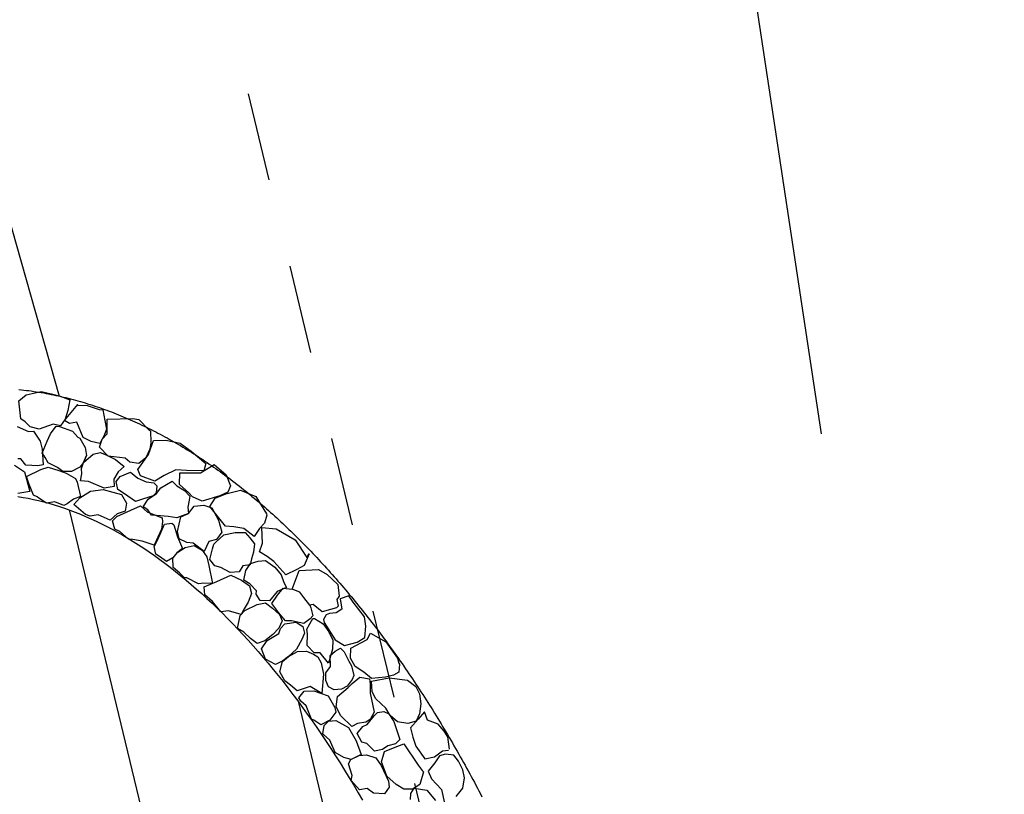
# Model space of a CAD drawing. Extents: x 447258 to 447844, y 441190 to 442763.
# Tile 76 of 123: x 447368.36 to 447373.91, y 441994.63 to 441999. Entities that reach past the tile are written whole.
import ezdxf

# ---------------------------------------------------------------- set-up
doc = ezdxf.new("R2010")
doc.units = 0
doc.header["$LTSCALE"] = 2
doc.header["$MEASUREMENT"] = 0
doc.linetypes.add('ACAD_ISO02W100', pattern=[0.5, 0.25, -0.25])
doc.linetypes.add('AUSGEZOGEN', pattern=[0])
for name, color, linetype in [('DB-Andere_Planer', 15, 'CONTINUOUS'), ('DB-Wegböschungen', 15, 'CONTINUOUS'), ('FBRTOP', 250, 'AUSGEZOGEN')]:
    doc.layers.add(name, color=color, linetype=linetype)

msp = doc.modelspace()

# ---------------------------------------------------------------- linework, layer by layer
at = {"layer": 'DB-Andere_Planer', "linetype": 'ACAD_ISO02W100'}
msp.add_line((447360.2635, 442037.4644), (447371.1283, 441992.4473), dxfattribs=at)
at = {"layer": 'DB-Andere_Planer', "linetype": 'Continuous'}
for p, q in [((447368.3564, 441996.9137), (447368.3705, 441996.9121)), ((447368.3705, 441996.9121), (447368.3845, 441996.9106)), ((447368.3845, 441996.9106), (447368.3985, 441996.9088)), ((447368.3973, 441996.8837), (447368.4823, 441996.9023)), ((447368.3985, 441996.9088), (447368.4125, 441996.907)), ((447368.4125, 441996.907), (447368.4265, 441996.9051)), ((447368.4265, 441996.9051), (447368.4405, 441996.9031)), ((447368.4405, 441996.9031), (447368.4544, 441996.901)), ((447368.4544, 441996.901), (447368.4684, 441996.8987)), ((447368.4684, 441996.8987), (447368.4824, 441996.8964)), ((447368.4823, 441996.9023), (447368.5382, 441996.8885)), ((447368.4824, 441996.8964), (447368.4962, 441996.894)), ((447368.4962, 441996.894), (447368.5101, 441996.8914)), ((447368.5101, 441996.8914), (447368.524, 441996.8888)), ((447368.524, 441996.8888), (447368.538, 441996.8861)), ((447368.538, 441996.8861), (447368.5518, 441996.8833)), ((447368.5382, 441996.8885), (447368.5899, 441996.8757)), ((447368.3566, 441996.8505), (447368.3973, 441996.8837)), ((447368.3677, 441996.7481), (447368.3566, 441996.8505)), ((447368.5518, 441996.8833), (447368.5656, 441996.8803)), ((447368.5656, 441996.8803), (447368.5794, 441996.8773)), ((447368.5794, 441996.8773), (447368.5932, 441996.8742)), ((447368.5899, 441996.8757), (447368.6434, 441996.8555)), ((447368.5932, 441996.8742), (447368.6069, 441996.8709)), ((447368.6069, 441996.8709), (447368.6207, 441996.8676)), ((447368.6207, 441996.8676), (447368.6345, 441996.8642)), ((447368.6434, 441996.8555), (447368.6329, 441996.7945)), ((447368.6345, 441996.8642), (447368.6482, 441996.8607)), ((447368.6482, 441996.8607), (447368.6618, 441996.857)), ((447368.6618, 441996.857), (447368.6756, 441996.8534)), ((447368.6756, 441996.8534), (447368.6892, 441996.8496)), ((447368.6892, 441996.8496), (447368.7028, 441996.8457)), ((447368.7028, 441996.8457), (447368.7164, 441996.8417)), ((447368.7164, 441996.8417), (447368.7301, 441996.8376)), ((447368.7301, 441996.8376), (447368.7436, 441996.8335)), ((447368.7436, 441996.8335), (447368.7572, 441996.8292)), ((447368.6141, 441996.739), (447368.6878, 441996.8288)), ((447368.6329, 441996.7945), (447368.6173, 441996.746)), ((447368.6878, 441996.8288), (447368.6851, 441996.8256)), ((447368.6851, 441996.8256), (447368.6851, 441996.8256)), ((447368.6851, 441996.8256), (447368.7419, 441996.8224)), ((447368.7419, 441996.8224), (447368.8092, 441996.8017)), ((447368.7572, 441996.8292), (447368.7707, 441996.8249)), ((447368.7707, 441996.8249), (447368.7842, 441996.8204)), ((447368.7842, 441996.8204), (447368.7978, 441996.8159)), ((447368.7978, 441996.8159), (447368.8112, 441996.8113)), ((447368.8092, 441996.8017), (447368.8293, 441996.7988)), ((447368.8112, 441996.8113), (447368.8246, 441996.8065)), ((447368.8246, 441996.8065), (447368.8381, 441996.8017)), ((447368.8293, 441996.7988), (447368.8399, 441996.739)), ((447368.8381, 441996.8017), (447368.8514, 441996.7968)), ((447368.8514, 441996.7968), (447368.8649, 441996.7919)), ((447368.8649, 441996.7919), (447368.8782, 441996.7868)), ((447368.8782, 441996.7868), (447368.8915, 441996.7816)), ((447368.8915, 441996.7816), (447368.9049, 441996.7764)), ((447368.9049, 441996.7764), (447368.9181, 441996.7711)), ((447368.3914, 441996.7304), (447368.3677, 441996.7481)), ((447368.4192, 441996.704), (447368.3914, 441996.7304)), ((447368.6173, 441996.746), (447368.5913, 441996.7086)), ((447368.6415, 441996.7223), (447368.6141, 441996.739)), ((447368.6824, 441996.7302), (447368.6415, 441996.7223)), ((447368.7189, 441996.6436), (447368.6824, 441996.7302)), ((447368.8399, 441996.739), (447368.8496, 441996.6907)), ((447368.8537, 441996.7462), (447368.9987, 441996.7501)), ((447368.8539, 441996.6645), (447368.8537, 441996.7462)), ((447368.9181, 441996.7711), (447368.9315, 441996.7657)), ((447368.9315, 441996.7657), (447368.9446, 441996.7602)), ((447368.9446, 441996.7602), (447368.9579, 441996.7546)), ((447368.9579, 441996.7546), (447368.9711, 441996.749)), ((447368.9711, 441996.749), (447368.9842, 441996.7432)), ((447368.9842, 441996.7432), (447368.9974, 441996.7374)), ((447368.9974, 441996.7374), (447369.0105, 441996.7315)), ((447368.9987, 441996.7501), (447369.0331, 441996.7448)), ((447369.0105, 441996.7315), (447369.0236, 441996.7255)), ((447369.0236, 441996.7255), (447369.0367, 441996.7194)), ((447369.0331, 441996.7448), (447369.0904, 441996.6846)), ((447369.0367, 441996.7194), (447369.0498, 441996.7133)), ((447368.3472, 441996.7042), (447368.4103, 441996.6766)), ((447368.4103, 441996.6766), (447368.4387, 441996.6795)), ((447368.4714, 441996.6894), (447368.4192, 441996.704)), ((447368.4387, 441996.6795), (447368.4759, 441996.6223)), ((447368.5501, 441996.7181), (447368.4714, 441996.6894)), ((447368.5341, 441996.6636), (447368.5665, 441996.7065)), ((447368.5913, 441996.7086), (447368.5501, 441996.7181)), ((447368.5665, 441996.7065), (447368.5844, 441996.705)), ((447368.5844, 441996.705), (447368.659, 441996.6782)), ((447368.659, 441996.6782), (447368.6885, 441996.6444)), ((447368.8266, 441996.6326), (447368.8539, 441996.6645)), ((447368.8496, 441996.6907), (447368.8369, 441996.6546)), ((447369.0498, 441996.7133), (447369.0628, 441996.7071)), ((447369.0628, 441996.7071), (447369.0757, 441996.7008)), ((447369.0757, 441996.7008), (447369.0887, 441996.6943)), ((447369.0887, 441996.6943), (447369.1017, 441996.6879)), ((447369.0904, 441996.6846), (447369.0973, 441996.6804)), ((447369.0973, 441996.6804), (447369.0999, 441996.6129)), ((447369.1017, 441996.6879), (447369.1146, 441996.6814)), ((447369.1146, 441996.6814), (447369.1275, 441996.6747)), ((447369.1275, 441996.6747), (447369.1403, 441996.668)), ((447369.1403, 441996.668), (447369.1532, 441996.6612)), ((447368.4759, 441996.6223), (447368.487, 441996.5763)), ((447368.4882, 441996.5552), (447368.5167, 441996.6224)), ((447368.5167, 441996.6224), (447368.5341, 441996.6636)), ((447368.6885, 441996.6444), (447368.6995, 441996.6393)), ((447368.6995, 441996.6393), (447368.7298, 441996.5863)), ((447368.7632, 441996.6212), (447368.7189, 441996.6436)), ((447368.8127, 441996.6098), (447368.7632, 441996.6212)), ((447368.8102, 441996.5878), (447368.8266, 441996.6326)), ((447368.8369, 441996.6546), (447368.8127, 441996.6098)), ((447369.0866, 441996.5474), (447369.1143, 441996.6261)), ((447369.0999, 441996.6129), (447369.0951, 441996.5767)), ((447369.1143, 441996.6261), (447369.184, 441996.6274)), ((447369.1532, 441996.6612), (447369.1659, 441996.6543)), ((447369.1659, 441996.6543), (447369.1787, 441996.6475)), ((447369.1787, 441996.6475), (447369.1915, 441996.6405)), ((447369.184, 441996.6274), (447369.266, 441996.6102)), ((447369.1915, 441996.6405), (447369.2042, 441996.6333)), ((447369.2042, 441996.6333), (447369.217, 441996.6262)), ((447369.217, 441996.6262), (447369.2297, 441996.619)), ((447369.2297, 441996.619), (447369.2424, 441996.6117)), ((447369.2424, 441996.6117), (447369.255, 441996.6043)), ((447369.266, 441996.6102), (447369.3272, 441996.5665)), ((447368.487, 441996.5763), (447368.4927, 441996.4881)), ((447368.4996, 441996.5404), (447368.4882, 441996.5552)), ((447368.7298, 441996.5863), (447368.7368, 441996.5412)), ((447368.7759, 441996.5487), (447368.8145, 441996.558)), ((447368.8593, 441996.5373), (447368.8102, 441996.5878)), ((447368.8145, 441996.558), (447368.8488, 441996.5449)), ((447369.0951, 441996.5767), (447369.0717, 441996.5282)), ((447369.255, 441996.6043), (447369.2676, 441996.5969)), ((447369.2676, 441996.5969), (447369.2802, 441996.5893)), ((447369.2802, 441996.5893), (447369.2927, 441996.5818)), ((447369.2927, 441996.5818), (447369.3053, 441996.5741)), ((447369.3053, 441996.5741), (447369.3178, 441996.5663)), ((447369.3178, 441996.5663), (447369.3303, 441996.5585)), ((447369.3272, 441996.5665), (447369.4101, 441996.497)), ((447369.3303, 441996.5585), (447369.3427, 441996.5506)), ((447368.3677, 441996.5222), (447368.3503, 441996.5219)), ((447368.3959, 441996.4862), (447368.3677, 441996.5222)), ((447368.5041, 441996.5298), (447368.4996, 441996.5404)), ((447368.5208, 441996.5008), (447368.5041, 441996.5298)), ((447368.5738, 441996.4746), (447368.5208, 441996.5008)), ((447368.7209, 441996.5023), (447368.7, 441996.4759)), ((447368.7096, 441996.4684), (447368.7209, 441996.5023)), ((447368.7209, 441996.5023), (447368.7759, 441996.5487)), ((447368.7209, 441996.5023), (447368.7368, 441996.5412)), ((447368.7368, 441996.5412), (447368.7209, 441996.5023)), ((447368.8488, 441996.5449), (447368.9, 441996.5183)), ((447368.9556, 441996.5255), (447368.8593, 441996.5373)), ((447368.9, 441996.5183), (447368.9502, 441996.4798)), ((447368.9821, 441996.5047), (447368.9556, 441996.5255)), ((447369.0329, 441996.4955), (447368.9821, 441996.5047)), ((447369.0272, 441996.463), (447369.0866, 441996.5474)), ((447369.0717, 441996.5282), (447369.0329, 441996.4955)), ((447369.3427, 441996.5506), (447369.3552, 441996.5426)), ((447369.3552, 441996.5426), (447369.3677, 441996.5346)), ((447369.3677, 441996.5346), (447369.38, 441996.5265)), ((447369.38, 441996.5265), (447369.3924, 441996.5184)), ((447369.3924, 441996.5184), (447369.4047, 441996.5101)), ((447369.4047, 441996.5101), (447369.417, 441996.5018)), ((447369.417, 441996.5018), (447369.4293, 441996.4935)), ((447368.3318, 441996.4861), (447368.3875, 441996.4489)), ((447368.3875, 441996.4489), (447368.4183, 441996.3376)), ((447368.4628, 441996.4829), (447368.3959, 441996.4862)), ((447368.3997, 441996.4226), (447368.4794, 441996.4633)), ((447368.4927, 441996.4881), (447368.4628, 441996.4829)), ((447368.4794, 441996.4633), (447368.5212, 441996.4753)), ((447368.5212, 441996.4753), (447368.5821, 441996.4569)), ((447368.6048, 441996.451), (447368.5738, 441996.4746)), ((447368.5821, 441996.4569), (447368.6228, 441996.4415)), ((447368.6535, 441996.451), (447368.6048, 441996.451)), ((447368.7, 441996.4759), (447368.6535, 441996.451)), ((447368.7112, 441996.4377), (447368.7096, 441996.4684)), ((447368.9164, 441996.4502), (447368.8917, 441996.4073)), ((447368.9502, 441996.4798), (447368.9164, 441996.4502)), ((447368.9267, 441996.4222), (447368.9848, 441996.4479)), ((447368.9848, 441996.4479), (447369.0262, 441996.4132)), ((447369.0415, 441996.4275), (447369.0272, 441996.463)), ((447369.24, 441996.4598), (447369.1756, 441996.4287)), ((447369.3011, 441996.457), (447369.24, 441996.4598)), ((447369.2619, 441996.3775), (447369.2633, 441996.444)), ((447369.2633, 441996.444), (447369.3803, 441996.4431)), ((447369.3988, 441996.4553), (447369.3011, 441996.457)), ((447369.3803, 441996.4431), (447369.4564, 441996.4906)), ((447369.4101, 441996.497), (447369.3988, 441996.4553)), ((447369.4293, 441996.4935), (447369.4416, 441996.485)), ((447369.4416, 441996.485), (447369.4538, 441996.4764)), ((447369.4538, 441996.4764), (447369.4661, 441996.4679)), ((447369.4564, 441996.4906), (447369.5248, 441996.4332)), ((447369.4661, 441996.4679), (447369.4783, 441996.4592)), ((447369.4783, 441996.4592), (447369.4905, 441996.4504)), ((447369.4905, 441996.4504), (447369.5026, 441996.4416)), ((447368.4131, 441996.3831), (447368.3997, 441996.4226)), ((447368.6228, 441996.4415), (447368.6749, 441996.4112)), ((447368.6749, 441996.4112), (447368.6858, 441996.3905)), ((447368.6858, 441996.3905), (447368.703, 441996.3109)), ((447368.7031, 441996.3987), (447368.7112, 441996.4377)), ((447368.7489, 441996.3942), (447368.7031, 441996.3987)), ((447368.8377, 441996.3572), (447368.7489, 441996.3942)), ((447368.8917, 441996.4073), (447368.8937, 441996.3669)), ((447368.904, 441996.3954), (447368.9267, 441996.4222)), ((447368.9133, 441996.3489), (447368.904, 441996.3954)), ((447369.0262, 441996.4132), (447369.0738, 441996.3935)), ((447369.123, 441996.3965), (447369.0415, 441996.4275)), ((447369.0738, 441996.3935), (447369.116, 441996.3881)), ((447369.116, 441996.3881), (447369.1337, 441996.371)), ((447369.1756, 441996.4287), (447369.123, 441996.3965)), ((447369.1561, 441996.3589), (447369.2211, 441996.396)), ((447369.2211, 441996.396), (447369.2466, 441996.371)), ((447369.5026, 441996.4416), (447369.5147, 441996.4328)), ((447369.5147, 441996.4328), (447369.5268, 441996.4238)), ((447369.5248, 441996.4332), (447369.5495, 441996.371)), ((447369.5268, 441996.4238), (447369.5389, 441996.4148)), ((447369.5389, 441996.4148), (447369.5509, 441996.4057)), ((447369.5509, 441996.4057), (447369.5629, 441996.3966)), ((447369.5629, 441996.3966), (447369.5749, 441996.3873)), ((447369.5749, 441996.3873), (447369.5869, 441996.3781)), ((447368.4183, 441996.3376), (447368.3507, 441996.3271)), ((447368.4387, 441996.3172), (447368.4131, 441996.3831)), ((447368.6993, 441996.3022), (447368.7601, 441996.3403)), ((447368.7601, 441996.3403), (447368.8318, 441996.3498)), ((447368.8318, 441996.3498), (447368.8858, 441996.3356)), ((447368.8937, 441996.3669), (447368.8377, 441996.3572)), ((447368.8858, 441996.3356), (447368.9339, 441996.3219)), ((447368.9521, 441996.3252), (447368.9133, 441996.3489)), ((447369.1297, 441996.3311), (447369.1126, 441996.3133)), ((447369.1337, 441996.371), (447369.1297, 441996.3311)), ((447369.1325, 441996.3278), (447369.1561, 441996.3589)), ((447369.2466, 441996.371), (447369.29, 441996.3444)), ((447369.3138, 441996.3316), (447369.2619, 441996.3775)), ((447369.29, 441996.3444), (447369.3191, 441996.3125)), ((447369.3352, 441996.3076), (447369.3138, 441996.3316)), ((447369.5332, 441996.334), (447369.4894, 441996.3137)), ((447369.5235, 441996.3258), (447369.6044, 441996.3453)), ((447369.5495, 441996.371), (447369.5332, 441996.334)), ((447369.5869, 441996.3781), (447369.5988, 441996.3687)), ((447369.5988, 441996.3687), (447369.6108, 441996.3593)), ((447369.6044, 441996.3453), (447369.6908, 441996.3097)), ((447369.6108, 441996.3593), (447369.6226, 441996.3498)), ((447369.6226, 441996.3498), (447369.6345, 441996.3403)), ((447369.6345, 441996.3403), (447369.6464, 441996.3306)), ((447368.3508, 441996.3099), (447368.3797, 441996.3052)), ((447368.3797, 441996.3052), (447368.4087, 441996.3)), ((447368.4087, 441996.3), (447368.4379, 441996.2941)), ((447368.4379, 441996.2941), (447368.4671, 441996.2875)), ((447368.4602, 441996.3088), (447368.4387, 441996.3172)), ((447368.4698, 441996.3013), (447368.4602, 441996.3088)), ((447368.4671, 441996.2875), (447368.4963, 441996.2802)), ((447368.5118, 441996.2725), (447368.4698, 441996.3013)), ((447368.4963, 441996.2802), (447368.5257, 441996.2723)), ((447368.5587, 441996.28), (447368.5118, 441996.2725)), ((447368.6104, 441996.2593), (447368.5587, 441996.28)), ((447368.6639, 441996.2956), (447368.6293, 441996.2697)), ((447368.703, 441996.3109), (447368.6639, 441996.2956)), ((447368.6655, 441996.2648), (447368.6993, 441996.3022)), ((447368.9339, 441996.3219), (447368.9633, 441996.2725)), ((447369.0132, 441996.2815), (447368.9521, 441996.3252)), ((447369.0528, 441996.295), (447369.0132, 441996.2815)), ((447369.1126, 441996.3133), (447369.0528, 441996.295)), ((447369.0575, 441996.2513), (447369.0859, 441996.2952)), ((447369.0859, 441996.2952), (447369.1325, 441996.3278)), ((447369.3166, 441996.2905), (447369.309, 441996.2497)), ((447369.3191, 441996.3125), (447369.3166, 441996.2905)), ((447369.3896, 441996.2837), (447369.3352, 441996.3076)), ((447369.4894, 441996.3137), (447369.3896, 441996.2837)), ((447369.432, 441996.2531), (447369.4632, 441996.3015)), ((447369.4632, 441996.3015), (447369.5235, 441996.3258)), ((447369.6464, 441996.3306), (447369.6582, 441996.3209)), ((447369.6582, 441996.3209), (447369.67, 441996.3112)), ((447369.67, 441996.3112), (447369.6818, 441996.3014)), ((447369.6818, 441996.3014), (447369.6936, 441996.2915)), ((447369.6908, 441996.3097), (447369.7511, 441996.2133)), ((447369.6936, 441996.2915), (447369.7053, 441996.2816)), ((447369.7053, 441996.2816), (447369.717, 441996.2717)), ((447368.5257, 441996.2723), (447368.5551, 441996.2637)), ((447368.5551, 441996.2637), (447368.5846, 441996.2545)), ((447368.5846, 441996.2545), (447368.6141, 441996.2445)), ((447368.6293, 441996.2697), (447368.6104, 441996.2593)), ((447368.6141, 441996.2445), (447368.6437, 441996.234)), ((447368.6401, 441996.2353), (447369.8328, 441991.2935)), ((447368.6437, 441996.234), (447368.6733, 441996.2228)), ((447368.7315, 441996.2088), (447368.6655, 441996.2648)), ((447368.6733, 441996.2228), (447368.703, 441996.2109)), ((447368.9089, 441996.1979), (447368.9881, 441996.2326)), ((447368.9547, 441996.2276), (447368.9096, 441996.2128)), ((447368.9633, 441996.2725), (447368.9547, 441996.2276)), ((447368.9881, 441996.2326), (447369.0424, 441996.2574)), ((447369.0424, 441996.2574), (447369.0798, 441996.2236)), ((447369.0826, 441996.236), (447369.0575, 441996.2513)), ((447369.0798, 441996.2236), (447369.1209, 441996.2063)), ((447369.1035, 441996.206), (447369.0826, 441996.236)), ((447369.309, 441996.2497), (447369.3114, 441996.2153)), ((447369.3114, 441996.2153), (447369.3444, 441996.2563)), ((447369.3444, 441996.2563), (447369.3995, 441996.2618)), ((447369.3995, 441996.2618), (447369.4439, 441996.2472)), ((447369.5211, 441996.1422), (447369.432, 441996.2531)), ((447369.4439, 441996.2472), (447369.4805, 441996.1762)), ((447369.717, 441996.2717), (447369.7286, 441996.2615)), ((447369.7286, 441996.2615), (447369.7403, 441996.2514)), ((447369.7403, 441996.2514), (447369.7519, 441996.2412)), ((447369.7519, 441996.2412), (447369.7636, 441996.2309)), ((447369.7636, 441996.2309), (447369.7751, 441996.2206)), ((447369.7751, 441996.2206), (447369.7867, 441996.2102)), ((447368.703, 441996.2109), (447368.7327, 441996.1984)), ((447368.759, 441996.1998), (447368.7315, 441996.2088)), ((447368.7327, 441996.1984), (447368.7625, 441996.1852)), ((447368.804, 441996.2068), (447368.759, 441996.1998)), ((447368.7625, 441996.1852), (447368.7922, 441996.1714)), ((447368.7922, 441996.1714), (447368.8221, 441996.1569)), ((447368.8699, 441996.176), (447368.804, 441996.2068)), ((447368.9096, 441996.2128), (447368.8699, 441996.176)), ((447368.8839, 441996.1724), (447368.9089, 441996.1979)), ((447368.8968, 441996.1269), (447368.8839, 441996.1724)), ((447369.1315, 441996.203), (447369.1035, 441996.206)), ((447369.1209, 441996.2063), (447369.1639, 441996.1894)), ((447369.197, 441996.1974), (447369.1315, 441996.203)), ((447369.1651, 441996.1683), (447369.1597, 441996.1261)), ((447369.1639, 441996.1894), (447369.1651, 441996.1683)), ((447369.2456, 441996.1897), (447369.197, 441996.1974)), ((447369.3114, 441996.2153), (447369.2456, 441996.1897)), ((447369.2505, 441996.113), (447369.2695, 441996.1954)), ((447369.2695, 441996.1954), (447369.3114, 441996.2153)), ((447369.4805, 441996.1762), (447369.5006, 441996.1091)), ((447369.7529, 441996.2059), (447369.7406, 441996.1601)), ((447369.7511, 441996.2133), (447369.7529, 441996.2059)), ((447369.7867, 441996.2102), (447369.7982, 441996.1998)), ((447369.7982, 441996.1998), (447369.8097, 441996.1892)), ((447369.8097, 441996.1892), (447369.8212, 441996.1787)), ((447369.8212, 441996.1787), (447369.8327, 441996.168)), ((447369.8327, 441996.168), (447369.8441, 441996.1574)), ((447368.8221, 441996.1569), (447368.8518, 441996.1417)), ((447368.8518, 441996.1417), (447368.8817, 441996.126)), ((447368.8817, 441996.126), (447368.9114, 441996.1096)), ((447368.9256, 441996.1124), (447368.8968, 441996.1269)), ((447368.9114, 441996.1096), (447368.9414, 441996.0926)), ((447368.9748, 441996.0698), (447368.9256, 441996.1124)), ((447369.1386, 441996.0684), (447369.1765, 441996.1535)), ((447369.1597, 441996.1261), (447369.1396, 441996.0804)), ((447369.1765, 441996.1535), (447369.2178, 441996.1596)), ((447369.2178, 441996.1596), (447369.2297, 441996.1508)), ((447369.2297, 441996.1508), (447369.2498, 441996.0836)), ((447369.2603, 441996.0725), (447369.2505, 441996.113)), ((447369.5006, 441996.1091), (447369.4695, 441996.0685)), ((447369.5683, 441996.14), (447369.5211, 441996.1422)), ((447369.6233, 441996.1299), (447369.5683, 441996.14)), ((447369.683, 441996.0839), (447369.6233, 441996.1299)), ((447369.7128, 441996.13), (447369.683, 441996.0839)), ((447369.7406, 441996.1601), (447369.7128, 441996.13)), ((447369.7284, 441996.0468), (447369.7263, 441996.1359)), ((447369.7263, 441996.1359), (447369.8061, 441996.1279)), ((447369.8061, 441996.1279), (447369.9125, 441996.0659)), ((447369.8441, 441996.1574), (447369.8555, 441996.1466)), ((447369.8555, 441996.1466), (447369.8669, 441996.1357)), ((447369.8669, 441996.1357), (447369.8782, 441996.1249)), ((447369.8782, 441996.1249), (447369.8896, 441996.114)), ((447369.8896, 441996.114), (447369.9009, 441996.1029)), ((447368.9414, 441996.0926), (447368.9712, 441996.0749)), ((447368.9712, 441996.0749), (447369.0011, 441996.0566)), ((447368.9987, 441996.0678), (447368.9748, 441996.0698)), ((447369.0514, 441996.0591), (447368.9987, 441996.0678)), ((447369.0011, 441996.0566), (447369.0309, 441996.0376)), ((447369.1191, 441996.0365), (447369.0514, 441996.0591)), ((447369.119, 441996.0287), (447369.1386, 441996.0684)), ((447369.1396, 441996.0804), (447369.1191, 441996.0365)), ((447369.2498, 441996.0836), (447369.2777, 441996.0163)), ((447369.3023, 441996.0515), (447369.2603, 441996.0725)), ((447369.4276, 441996.0564), (447369.4006, 441995.9993)), ((447369.4695, 441996.0685), (447369.4276, 441996.0564)), ((447369.4657, 441996.052), (447369.5119, 441996.0943)), ((447369.5119, 441996.0943), (447369.5749, 441996.1075)), ((447369.5749, 441996.1075), (447369.6313, 441996.1075)), ((447369.6313, 441996.1075), (447369.6582, 441996.077)), ((447369.6582, 441996.077), (447369.6836, 441996.0442)), ((447369.9009, 441996.1029), (447369.9122, 441996.0918)), ((447369.9122, 441996.0918), (447369.9235, 441996.0807)), ((447369.9125, 441996.0659), (447369.9792, 441995.9672)), ((447369.9235, 441996.0807), (447369.9347, 441996.0695)), ((447369.9347, 441996.0695), (447369.9459, 441996.0583)), ((447369.9459, 441996.0583), (447369.9571, 441996.047)), ((447369.0309, 441996.0376), (447369.0607, 441996.0181)), ((447369.0607, 441996.0181), (447369.0905, 441995.9979)), ((447369.0905, 441995.9979), (447369.1203, 441995.9771)), ((447369.1274, 441995.9859), (447369.119, 441996.0287)), ((447369.2463, 441995.9932), (447369.2938, 441996.0222)), ((447369.2777, 441996.0163), (447369.2463, 441995.9932)), ((447369.2938, 441996.0222), (447369.3435, 441996.0342)), ((447369.3385, 441996.0466), (447369.3023, 441996.0515)), ((447369.4006, 441995.9993), (447369.3385, 441996.0466)), ((447369.3435, 441996.0342), (447369.3887, 441996.0081)), ((447369.3887, 441996.0081), (447369.4155, 441995.9698)), ((447369.4328, 441995.9545), (447369.4475, 441996.0145)), ((447369.4475, 441996.0145), (447369.4546, 441996.0415)), ((447369.4546, 441996.0415), (447369.4657, 441996.052)), ((447369.6836, 441996.0442), (447369.6777, 441995.9961)), ((447369.7128, 441995.9983), (447369.7284, 441996.0468)), ((447369.7562, 441995.9718), (447369.7128, 441995.9983)), ((447369.9571, 441996.047), (447369.9683, 441996.0356)), ((447369.9683, 441996.0356), (447369.9794, 441996.0242)), ((447369.9794, 441996.0242), (447369.9905, 441996.0127)), ((447369.9905, 441996.0127), (447370.0016, 441996.0012)), ((447370.0016, 441996.0012), (447370.0127, 441995.9895)), ((447369.1203, 441995.9771), (447369.15, 441995.9557)), ((447369.1484, 441995.9715), (447369.1274, 441995.9859)), ((447369.1881, 441995.9441), (447369.1484, 441995.9715)), ((447369.15, 441995.9557), (447369.1798, 441995.9337)), ((447369.2241, 441995.9645), (447369.1881, 441995.9441)), ((447369.2463, 441995.9932), (447369.2241, 441995.9645)), ((447369.2255, 441995.9103), (447369.2241, 441995.9645)), ((447369.4155, 441995.9698), (447369.427, 441995.9219)), ((447369.4605, 441995.9203), (447369.4328, 441995.9545)), ((447369.6673, 441995.9585), (447369.6597, 441995.9255)), ((447369.662, 441995.9319), (447369.7053, 441995.9463)), ((447369.6777, 441995.9961), (447369.6673, 441995.9585)), ((447369.7053, 441995.9463), (447369.7452, 441995.9501)), ((447369.7452, 441995.9501), (447369.7991, 441995.9124)), ((447369.7922, 441995.9435), (447369.7562, 441995.9718)), ((447369.8609, 441995.8685), (447369.7922, 441995.9435)), ((447369.9918, 441995.9877), (447369.9632, 441995.9205)), ((447369.9792, 441995.9672), (447369.9918, 441995.9877)), ((447370.0127, 441995.9895), (447370.0237, 441995.9779)), ((447370.0237, 441995.9779), (447370.0348, 441995.9662)), ((447370.0348, 441995.9662), (447370.0457, 441995.9544)), ((447370.0457, 441995.9544), (447370.0567, 441995.9426)), ((447370.0567, 441995.9426), (447370.0677, 441995.9307)), ((447369.1798, 441995.9337), (447369.2095, 441995.911)), ((447369.2095, 441995.911), (447369.2392, 441995.8877)), ((447369.2619, 441995.8801), (447369.2255, 441995.9103)), ((447369.2392, 441995.8877), (447369.2688, 441995.8639)), ((447369.427, 441995.9219), (447369.4477, 441995.8199)), ((447369.4939, 441995.9108), (447369.4605, 441995.9203)), ((447369.5478, 441995.881), (447369.4939, 441995.9108)), ((447369.6183, 441995.9194), (447369.5974, 441995.8852)), ((447369.6597, 441995.9255), (447369.6183, 441995.9194)), ((447369.6241, 441995.8391), (447369.6346, 441995.8922)), ((447369.6346, 441995.8922), (447369.662, 441995.9319)), ((447369.7991, 441995.9124), (447369.835, 441995.8685)), ((447369.9236, 441995.8992), (447369.8609, 441995.8685)), ((447369.8961, 441995.7875), (447369.935, 441995.8922)), ((447369.9632, 441995.9205), (447369.9236, 441995.8992)), ((447369.935, 441995.8922), (447370.0443, 441995.8992)), ((447370.0443, 441995.8992), (447370.0941, 441995.8703)), ((447370.0677, 441995.9307), (447370.0786, 441995.9187)), ((447370.0786, 441995.9187), (447370.0895, 441995.9068)), ((447370.0895, 441995.9068), (447370.1004, 441995.8947)), ((447370.1004, 441995.8947), (447370.1112, 441995.8826)), ((447369.2901, 441995.8519), (447369.2619, 441995.8801)), ((447369.2688, 441995.8639), (447369.2983, 441995.8395)), ((447369.3021, 441995.8509), (447369.2901, 441995.8519)), ((447369.2983, 441995.8395), (447369.3278, 441995.8144)), ((447369.3683, 441995.8182), (447369.3021, 441995.8509)), ((447369.3999, 441995.8005), (447369.4722, 441995.8316)), ((447369.4722, 441995.8316), (447369.5514, 441995.8663)), ((447369.5974, 441995.8852), (447369.5478, 441995.881)), ((447369.5514, 441995.8663), (447369.6108, 441995.8378)), ((447369.6108, 441995.8378), (447369.6555, 441995.8058)), ((447369.6584, 441995.8181), (447369.6241, 441995.8391)), ((447369.835, 441995.8685), (447369.8493, 441995.8253)), ((447370.0941, 441995.8703), (447370.1542, 441995.8147)), ((447370.1112, 441995.8826), (447370.1221, 441995.8704)), ((447370.1221, 441995.8704), (447370.1328, 441995.8582)), ((447370.1328, 441995.8582), (447370.1436, 441995.8459)), ((447370.1436, 441995.8459), (447370.1544, 441995.8335)), ((447370.1544, 441995.8335), (447370.1651, 441995.8211)), ((447369.3278, 441995.8144), (447369.3573, 441995.7888)), ((447369.3573, 441995.7888), (447369.3867, 441995.7626)), ((447369.3987, 441995.8216), (447369.3683, 441995.8182)), ((447369.4477, 441995.8199), (447369.3987, 441995.8216)), ((447369.405, 441995.755), (447369.3999, 441995.8005)), ((447369.3999, 441995.8005), (447369.3999, 441995.8005)), ((447369.6555, 441995.8058), (447369.6676, 441995.7639)), ((447369.6952, 441995.7783), (447369.6584, 441995.8181)), ((447369.6937, 441995.7605), (447369.6952, 441995.7783)), ((447369.8638, 441995.7976), (447369.8127, 441995.7755)), ((447369.8139, 441995.7544), (447369.8454, 441995.7932)), ((447369.8454, 441995.7932), (447369.8961, 441995.7875)), ((447369.8493, 441995.8253), (447369.8638, 441995.7976)), ((447369.9391, 441995.7706), (447369.8961, 441995.7875)), ((447370.1542, 441995.8147), (447370.1605, 441995.7481)), ((447370.1651, 441995.8211), (447370.1758, 441995.8087)), ((447370.1758, 441995.8087), (447370.1866, 441995.7961)), ((447370.1866, 441995.7961), (447370.1972, 441995.7836)), ((447370.1972, 441995.7836), (447370.2079, 441995.771)), ((447369.3867, 441995.7626), (447369.4161, 441995.7357)), ((447369.4469, 441995.7184), (447369.405, 441995.755)), ((447369.4161, 441995.7357), (447369.4453, 441995.7083)), ((447369.6676, 441995.7639), (447369.6483, 441995.7145)), ((447369.7159, 441995.7249), (447369.6937, 441995.7605)), ((447369.7691, 441995.7222), (447369.7159, 441995.7249)), ((447369.8127, 441995.7755), (447369.7691, 441995.7222)), ((447369.7823, 441995.7079), (447369.8139, 441995.7544)), ((447369.9618, 441995.741), (447369.9391, 441995.7706)), ((447369.9954, 441995.6985), (447369.9618, 441995.741)), ((447370.1605, 441995.7481), (447370.1475, 441995.7294)), ((447370.1475, 441995.7294), (447370.1564, 441995.6926)), ((447370.2165, 441995.7499), (447370.1678, 441995.7343)), ((447370.1678, 441995.7343), (447370.176, 441995.6759)), ((447370.2079, 441995.771), (447370.2184, 441995.7584)), ((447370.2406, 441995.7148), (447370.2165, 441995.7499)), ((447370.2184, 441995.7584), (447370.229, 441995.7456)), ((447370.229, 441995.7456), (447370.2396, 441995.7328)), ((447370.2396, 441995.7328), (447370.2501, 441995.72)), ((447369.4453, 441995.7083), (447369.4745, 441995.6803)), ((447369.4942, 441995.6597), (447369.4469, 441995.7184)), ((447369.4745, 441995.6803), (447369.5036, 441995.6518)), ((447369.5374, 441995.6663), (447369.4942, 441995.6597)), ((447369.6088, 441995.6446), (447369.5374, 441995.6663)), ((447369.6041, 441995.6396), (447369.6305, 441995.6673)), ((447369.626, 441995.6779), (447369.6088, 441995.6446)), ((447369.6483, 441995.7145), (447369.626, 441995.6779)), ((447369.6305, 441995.6673), (447369.6983, 441995.7012)), ((447369.6983, 441995.7012), (447369.7465, 441995.7109)), ((447369.7465, 441995.7109), (447369.7848, 441995.6812)), ((447369.8204, 441995.6548), (447369.7823, 441995.7079)), ((447369.7848, 441995.6812), (447369.8249, 441995.6442)), ((447370.0142, 441995.7011), (447369.9954, 441995.6985)), ((447369.9954, 441995.6985), (447370.0023, 441995.6831)), ((447370.0023, 441995.6831), (447370.0134, 441995.6371)), ((447370.0648, 441995.6608), (447370.0142, 441995.7011)), ((447370.1122, 441995.6741), (447370.0648, 441995.6608)), ((447370.1453, 441995.6821), (447370.1122, 441995.6741)), ((447370.176, 441995.6759), (447370.1442, 441995.6546)), ((447370.1564, 441995.6926), (447370.1453, 441995.6821)), ((447370.3032, 441995.6326), (447370.2406, 441995.7148)), ((447370.2501, 441995.72), (447370.2606, 441995.7071)), ((447370.2606, 441995.7071), (447370.2711, 441995.6942)), ((447370.2711, 441995.6942), (447370.2816, 441995.6812)), ((447370.2816, 441995.6812), (447370.2921, 441995.6681)), ((447370.2921, 441995.6681), (447370.3025, 441995.6551)), ((447369.5036, 441995.6518), (447369.5326, 441995.6227)), ((447369.5326, 441995.6227), (447369.5615, 441995.593)), ((447369.5889, 441995.5658), (447369.6041, 441995.6396)), ((447369.8586, 441995.6095), (447369.8204, 441995.6548)), ((447369.8249, 441995.6442), (447369.8393, 441995.6087)), ((447369.8935, 441995.6101), (447369.8586, 441995.6095)), ((447369.9617, 441995.5935), (447369.8935, 441995.6101)), ((447369.9982, 441995.6198), (447369.9617, 441995.5935)), ((447369.9789, 441995.5626), (447370.0129, 441995.6233)), ((447370.0134, 441995.6371), (447369.9982, 441995.6198)), ((447370.0129, 441995.6233), (447370.023, 441995.6219)), ((447370.023, 441995.6219), (447370.0709, 441995.5926)), ((447370.0885, 441995.6431), (447370.0736, 441995.6162)), ((447370.0736, 441995.6162), (447370.0776, 441995.5996)), ((447370.106, 441995.6512), (447370.0885, 441995.6431)), ((447370.1442, 441995.6546), (447370.106, 441995.6512)), ((447370.3025, 441995.6551), (447370.3129, 441995.6419)), ((447370.312, 441995.5802), (447370.3032, 441995.6326)), ((447370.3129, 441995.6419), (447370.3233, 441995.6287)), ((447370.3233, 441995.6287), (447370.3336, 441995.6155)), ((447370.3336, 441995.6155), (447370.3439, 441995.6021)), ((447369.5615, 441995.593), (447369.5903, 441995.5627)), ((447369.6249, 441995.5453), (447369.5889, 441995.5658)), ((447369.5903, 441995.5627), (447369.6191, 441995.532)), ((447369.822, 441995.5675), (447369.7877, 441995.532)), ((447369.8213, 441995.5382), (447369.8302, 441995.5656)), ((447369.8393, 441995.6087), (447369.822, 441995.5675)), ((447369.8302, 441995.5656), (447369.8548, 441995.593)), ((447369.8548, 441995.593), (447369.9186, 441995.6025)), ((447369.9186, 441995.6025), (447369.9561, 441995.5765)), ((447369.9561, 441995.5765), (447369.9668, 441995.5402)), ((447369.9833, 441995.5364), (447369.9789, 441995.5626)), ((447370.0709, 441995.5926), (447370.1031, 441995.5478)), ((447370.0776, 441995.5996), (447370.1383, 441995.5013)), ((447370.3064, 441995.5146), (447370.312, 441995.5802)), ((447370.3439, 441995.6021), (447370.3542, 441995.5888)), ((447370.3542, 441995.5888), (447370.3644, 441995.5754)), ((447370.3644, 441995.5754), (447370.3747, 441995.5619)), ((447370.3747, 441995.5619), (447370.3849, 441995.5484)), ((447369.6191, 441995.532), (447369.6477, 441995.5007)), ((447369.6609, 441995.5092), (447369.6249, 441995.5453)), ((447369.6477, 441995.5007), (447369.6762, 441995.4688)), ((447369.6988, 441995.4813), (447369.6609, 441995.5092)), ((447369.7233, 441995.4522), (447369.7549, 441995.4988)), ((447369.7877, 441995.532), (447369.742, 441995.4957)), ((447369.7549, 441995.4988), (447369.8213, 441995.5382)), ((447369.95, 441995.505), (447369.9206, 441995.4492)), ((447369.9668, 441995.5402), (447369.95, 441995.505)), ((447369.9818, 441995.4698), (447369.9833, 441995.5364)), ((447370.1031, 441995.5478), (447370.1261, 441995.5008)), ((447370.1261, 441995.5008), (447370.123, 441995.4494)), ((447370.1383, 441995.5013), (447370.1904, 441995.4711)), ((447370.2274, 441995.4547), (447370.3187, 441995.504)), ((447370.2621, 441995.4884), (447370.3064, 441995.5146)), ((447370.3187, 441995.504), (447370.3373, 441995.5396)), ((447370.3373, 441995.5396), (447370.4251, 441995.4907)), ((447370.3849, 441995.5484), (447370.3951, 441995.5348)), ((447370.3951, 441995.5348), (447370.4053, 441995.5212)), ((447370.4053, 441995.5212), (447370.4154, 441995.5075)), ((447370.4154, 441995.5075), (447370.4255, 441995.4938)), ((447369.6762, 441995.4688), (447369.7046, 441995.4363)), ((447369.742, 441995.4957), (447369.6988, 441995.4813)), ((447369.7453, 441995.3933), (447369.7233, 441995.4522)), ((447369.9206, 441995.4492), (447369.8758, 441995.4092)), ((447370.0209, 441995.4286), (447369.9818, 441995.4698)), ((447370.123, 441995.4494), (447370.1012, 441995.3701)), ((447370.1394, 441995.4378), (447370.1684, 441995.4545)), ((447370.1684, 441995.4545), (447370.1889, 441995.4341)), ((447370.1904, 441995.4711), (447370.2621, 441995.4884)), ((447370.2252, 441995.3996), (447370.2274, 441995.4547)), ((447370.4251, 441995.4907), (447370.4899, 441995.3993)), ((447370.4255, 441995.4938), (447370.4356, 441995.48)), ((447370.4356, 441995.48), (447370.4456, 441995.4662)), ((447370.4456, 441995.4662), (447370.4557, 441995.4523)), ((447370.4557, 441995.4523), (447370.4657, 441995.4383)), ((447369.7046, 441995.4363), (447369.733, 441995.4034)), ((447369.733, 441995.4034), (447369.7611, 441995.3699)), ((447369.8034, 441995.3625), (447369.7453, 441995.3933)), ((447369.842, 441995.3796), (447369.8758, 441995.4092)), ((447369.8758, 441995.4092), (447369.843, 441995.3837)), ((447369.8758, 441995.4092), (447369.9256, 441995.4368)), ((447369.9256, 441995.4368), (447369.9779, 441995.4377)), ((447369.9779, 441995.4377), (447370.0168, 441995.4218)), ((447370.0168, 441995.4218), (447370.0419, 441995.4064)), ((447370.054, 441995.4288), (447370.0209, 441995.4286)), ((447370.0419, 441995.4064), (447370.0599, 441995.3719)), ((447370.1012, 441995.3701), (447370.054, 441995.4288)), ((447370.1103, 441995.4132), (447370.1394, 441995.4378)), ((447370.1116, 441995.3512), (447370.1103, 441995.4132)), ((447370.1889, 441995.4341), (447370.2151, 441995.3821)), ((447370.2523, 441995.3517), (447370.2252, 441995.3996)), ((447370.4657, 441995.4383), (447370.4757, 441995.4244)), ((447370.4757, 441995.4244), (447370.4856, 441995.4104)), ((447370.4856, 441995.4104), (447370.4956, 441995.3963)), ((447370.4899, 441995.3993), (447370.497, 441995.3698)), ((447370.4956, 441995.3963), (447370.5055, 441995.3822)), ((447369.7611, 441995.3699), (447369.7892, 441995.3359)), ((447369.7892, 441995.3359), (447369.8172, 441995.3014)), ((447369.843, 441995.3837), (447369.8034, 441995.3625)), ((447369.8269, 441995.3215), (447369.842, 441995.3796)), ((447370.0599, 441995.3719), (447370.0732, 441995.3089)), ((447370.0852, 441995.3157), (447370.1116, 441995.3512)), ((447370.2151, 441995.3821), (447370.2314, 441995.3548)), ((447370.2314, 441995.3548), (447370.2443, 441995.3015)), ((447370.3007, 441995.3205), (447370.2523, 441995.3517)), ((447370.497, 441995.3698), (447370.502, 441995.3652)), ((447370.502, 441995.3652), (447370.4975, 441995.3193)), ((447370.5055, 441995.3822), (447370.5154, 441995.368)), ((447370.5154, 441995.368), (447370.5252, 441995.3538)), ((447370.5252, 441995.3538), (447370.535, 441995.3396)), ((447370.535, 441995.3396), (447370.5449, 441995.3253)), ((447369.8172, 441995.3014), (447369.8449, 441995.2664)), ((447369.8545, 441995.2717), (447369.8269, 441995.3215)), ((447370.0732, 441995.3089), (447370.0645, 441995.1997)), ((447370.0858, 441995.273), (447370.0852, 441995.3157)), ((447370.234, 441995.2795), (447370.2062, 441995.2417)), ((447370.2338, 441995.2561), (447370.2777, 441995.292)), ((447370.2443, 441995.3015), (447370.234, 441995.2795)), ((447370.2777, 441995.292), (447370.3327, 441995.2819)), ((447370.3426, 441995.2839), (447370.3007, 441995.3205)), ((447370.3327, 441995.2819), (447370.3361, 441995.2516)), ((447370.3425, 441995.2683), (447370.4427, 441995.2886)), ((447370.4225, 441995.2915), (447370.3426, 441995.2839)), ((447370.4667, 441995.3022), (447370.4225, 441995.2915)), ((447370.4427, 441995.2886), (447370.5472, 441995.2749)), ((447370.4975, 441995.3193), (447370.4667, 441995.3022)), ((447370.5449, 441995.3253), (447370.5546, 441995.3108)), ((447370.5546, 441995.3108), (447370.5644, 441995.2964)), ((447370.5644, 441995.2964), (447370.574, 441995.282)), ((447370.574, 441995.282), (447370.5838, 441995.2675)), ((447369.8449, 441995.2664), (447369.8726, 441995.2308)), ((447369.8878, 441995.2466), (447369.8545, 441995.2717)), ((447369.8726, 441995.2308), (447369.9001, 441995.1947)), ((447369.9247, 441995.2146), (447369.8878, 441995.2466)), ((447369.9987, 441995.2383), (447369.9408, 441995.2205)), ((447370.0645, 441995.1997), (447369.9987, 441995.2383)), ((447370.1002, 441995.2375), (447370.0858, 441995.273)), ((447370.1335, 441995.2202), (447370.1002, 441995.2375)), ((447370.1735, 441995.224), (447370.1335, 441995.2202)), ((447370.1525, 441995.182), (447370.2121, 441995.2334)), ((447370.2062, 441995.2417), (447370.1735, 441995.224)), ((447370.2121, 441995.2334), (447370.2338, 441995.2561)), ((447370.3361, 441995.2516), (447370.3366, 441995.2011)), ((447370.3471, 441995.209), (447370.3425, 441995.2683)), ((447370.5472, 441995.2749), (447370.5928, 441995.2392)), ((447370.5838, 441995.2675), (447370.5934, 441995.2529)), ((447370.5928, 441995.2392), (447370.6145, 441995.1977)), ((447370.5934, 441995.2529), (447370.6031, 441995.2383)), ((447370.6031, 441995.2383), (447370.6127, 441995.2236)), ((447370.6127, 441995.2236), (447370.6223, 441995.209)), ((447369.9001, 441995.1947), (447369.9274, 441995.1582)), ((447369.9408, 441995.2205), (447369.9247, 441995.2146)), ((447369.9331, 441995.1753), (447369.9631, 441995.2133)), ((447369.9445, 441995.157), (447369.9331, 441995.1753)), ((447369.9631, 441995.2133), (447370.0186, 441995.2155)), ((447370.0186, 441995.2155), (447370.0554, 441995.202)), ((447370.0554, 441995.202), (447370.0998, 441995.1861)), ((447370.0998, 441995.1861), (447370.1366, 441995.1208)), ((447370.1451, 441995.1238), (447370.1525, 441995.182)), ((447370.3366, 441995.2011), (447370.3587, 441995.0935)), ((447370.3683, 441995.1694), (447370.3471, 441995.209)), ((447370.4239, 441995.1166), (447370.3683, 441995.1694)), ((447370.6145, 441995.1977), (447370.6223, 441995.1411)), ((447370.6223, 441995.209), (447370.6318, 441995.1942)), ((447370.6318, 441995.1942), (447370.6414, 441995.1794)), ((447370.6414, 441995.1794), (447370.6508, 441995.1645)), ((447369.9274, 441995.1582), (447369.9547, 441995.1212)), ((447369.9294, 441995.1556), (447370.8049, 441991.5281)), ((447369.9747, 441995.1307), (447369.9445, 441995.157)), ((447369.9547, 441995.1212), (447369.9817, 441995.0837)), ((447370.0057, 441995.0542), (447369.9747, 441995.1307)), ((447370.1366, 441995.1208), (447370.1417, 441995.094)), ((447370.1709, 441995.0735), (447370.1451, 441995.1238)), ((447370.4492, 441995.076), (447370.4239, 441995.1166)), ((447370.6223, 441995.1411), (447370.6145, 441995.0847)), ((447370.6508, 441995.1645), (447370.6604, 441995.1498)), ((447370.6604, 441995.1498), (447370.6697, 441995.1347)), ((447370.6697, 441995.1347), (447370.6792, 441995.1198)), ((447370.6792, 441995.1198), (447370.6886, 441995.1048)), ((447369.9817, 441995.0837), (447370.0086, 441995.0456)), ((447370.1417, 441995.094), (447370.109, 441995.0497)), ((447370.2319, 441995.0143), (447370.1709, 441995.0735)), ((447370.3187, 441995.0255), (447370.3576, 441995.0738)), ((447370.3587, 441995.0935), (447370.3354, 441995.0529)), ((447370.3576, 441995.0738), (447370.3766, 441995.092)), ((447370.3766, 441995.092), (447370.4138, 441995.099)), ((447370.4138, 441995.099), (447370.4408, 441995.0841)), ((447370.4408, 441995.0841), (447370.4684, 441995.0421)), ((447370.4893, 441995.039), (447370.4492, 441995.076)), ((447370.606, 441995.0554), (447370.5634, 441995.0062)), ((447370.6145, 441995.0847), (447370.5954, 441995.0431)), ((447370.643, 441995.0955), (447370.606, 441995.0554)), ((447370.6583, 441995.0486), (447370.643, 441995.0955)), ((447370.6886, 441995.1048), (447370.698, 441995.0897)), ((447370.698, 441995.0897), (447370.7073, 441995.0746)), ((447370.7073, 441995.0746), (447370.7166, 441995.0594)), ((447370.7166, 441995.0594), (447370.7258, 441995.0443)), ((447370.0182, 441995.0488), (447370.0057, 441995.0542)), ((447370.0086, 441995.0456), (447370.0354, 441995.0071)), ((447370.0579, 441995.0234), (447370.0182, 441995.0488)), ((447370.0354, 441995.0071), (447370.0619, 441994.9682)), ((447370.109, 441995.0497), (447370.0579, 441995.0234)), ((447370.0701, 441994.9731), (447370.077, 441995.0196)), ((447370.077, 441995.0196), (447370.1007, 441995.0435)), ((447370.1007, 441995.0435), (447370.1429, 441995.0481)), ((447370.1429, 441995.0481), (447370.2129, 441995.0076)), ((447370.2129, 441995.0076), (447370.2562, 441994.9327)), ((447370.2651, 441995.03), (447370.2319, 441995.0143)), ((447370.2628, 441994.975), (447370.2943, 441995.0137)), ((447370.3119, 441995.0375), (447370.2651, 441995.03)), ((447370.2943, 441995.0137), (447370.3187, 441995.0255)), ((447370.3354, 441995.0529), (447370.3119, 441995.0375)), ((447370.4684, 441995.0421), (447370.5029, 441994.9395)), ((447370.548, 441995.0298), (447370.4893, 441995.039)), ((447370.5954, 441995.0431), (447370.548, 441995.0298)), ((447370.5634, 441995.0062), (447370.5763, 441994.9529)), ((447370.7182, 441995.0261), (447370.6583, 441995.0486)), ((447370.7528, 441994.9877), (447370.7182, 441995.0261)), ((447370.7258, 441995.0443), (447370.7352, 441995.029)), ((447370.7352, 441995.029), (447370.7443, 441995.0138)), ((447370.7443, 441995.0138), (447370.7536, 441994.9984)), ((447370.0619, 441994.9682), (447370.0883, 441994.9288)), ((447370.0727, 441994.9682), (447370.0701, 441994.9731)), ((447370.1081, 441994.9375), (447370.0727, 441994.9682)), ((447370.2885, 441994.9247), (447370.2628, 441994.975)), ((447370.5763, 441994.9529), (447370.5924, 441994.9022)), ((447370.7741, 441994.9558), (447370.7528, 441994.9877)), ((447370.7536, 441994.9984), (447370.7627, 441994.983)), ((447370.7627, 441994.983), (447370.7719, 441994.9676)), ((447370.7719, 441994.9676), (447370.781, 441994.9521)), ((447370.7831, 441994.886), (447370.7741, 441994.9558)), ((447370.781, 441994.9521), (447370.7901, 441994.9366)), ((447370.0883, 441994.9288), (447370.1146, 441994.8889)), ((447370.1378, 441994.8663), (447370.1081, 441994.9375)), ((447370.1146, 441994.8889), (447370.1407, 441994.8486)), ((447370.2562, 441994.9327), (447370.2859, 441994.8558)), ((447370.3174, 441994.9181), (447370.2885, 441994.9247)), ((447370.3611, 441994.8741), (447370.3174, 441994.9181)), ((447370.4357, 441994.9038), (447370.4052, 441994.8848)), ((447370.4164, 441994.8719), (447370.4776, 441994.8965)), ((447370.4793, 441994.9163), (447370.4357, 441994.9038)), ((447370.4776, 441994.8965), (447370.5259, 441994.9166)), ((447370.5029, 441994.9395), (447370.4793, 441994.9163)), ((447370.5259, 441994.9166), (447370.6068, 441994.7961)), ((447370.5924, 441994.9022), (447370.6446, 441994.8311)), ((447370.7901, 441994.9366), (447370.7991, 441994.9211)), ((447370.7991, 441994.9211), (447370.8082, 441994.9055)), ((447370.8082, 441994.9055), (447370.8171, 441994.8899)), ((447370.8171, 441994.8899), (447370.8261, 441994.8743)), ((447370.1878, 441994.8392), (447370.1378, 441994.8663)), ((447370.1407, 441994.8486), (447370.1666, 441994.8079)), ((447370.2296, 441994.8282), (447370.1878, 441994.8392)), ((447370.2269, 441994.8276), (447370.2733, 441994.85)), ((447370.2859, 441994.8558), (447370.2296, 441994.8282)), ((447370.2733, 441994.85), (447370.3159, 441994.8533)), ((447370.3159, 441994.8533), (447370.3676, 441994.8364)), ((447370.4052, 441994.8848), (447370.3611, 441994.8741)), ((447370.3676, 441994.8364), (447370.3973, 441994.7945)), ((447370.3994, 441994.8146), (447370.4164, 441994.8719)), ((447370.6446, 441994.8311), (447370.6984, 441994.8422)), ((447370.6984, 441994.8422), (447370.7427, 441994.8762)), ((447370.7259, 441994.8488), (447370.7004, 441994.8095)), ((447370.7609, 441994.8572), (447370.7259, 441994.8488)), ((447370.7427, 441994.8762), (447370.7767, 441994.8805)), ((447370.8067, 441994.8527), (447370.7609, 441994.8572)), ((447370.7767, 441994.8805), (447370.7767, 441994.8805)), ((447370.8344, 441994.8185), (447370.8067, 441994.8527)), ((447370.8261, 441994.8743), (447370.8351, 441994.8585)), ((447370.8351, 441994.8585), (447370.844, 441994.8428)), ((447370.844, 441994.8428), (447370.8528, 441994.827)), ((447370.1666, 441994.8079), (447370.1922, 441994.7667)), ((447370.2132, 441994.8033), (447370.2269, 441994.8276)), ((447370.2348, 441994.7371), (447370.2132, 441994.8033)), ((447370.3973, 441994.7945), (447370.4384, 441994.7051)), ((447370.4301, 441994.7339), (447370.3994, 441994.8146)), ((447370.6068, 441994.7961), (447370.628, 441994.7662)), ((447370.7004, 441994.8095), (447370.6633, 441994.7617)), ((447370.8579, 441994.7697), (447370.8344, 441994.8185)), ((447370.8528, 441994.827), (447370.8617, 441994.8112)), ((447370.8617, 441994.8112), (447370.8705, 441994.7953)), ((447370.8705, 441994.7953), (447370.8793, 441994.7793)), ((447370.8793, 441994.7793), (447370.8881, 441994.7634)), ((447370.1922, 441994.7667), (447370.2177, 441994.7251)), ((447370.2177, 441994.7251), (447370.243, 441994.683)), ((447370.229, 441994.7091), (447370.2348, 441994.7371)), ((447370.4822, 441994.6862), (447370.4301, 441994.7339)), ((447370.6372, 441994.7572), (447370.6165, 441994.6864)), ((447370.628, 441994.7662), (447370.6372, 441994.7572)), ((447370.6633, 441994.7617), (447370.6813, 441994.7193)), ((447370.8575, 441994.6664), (447370.8672, 441994.7233)), ((447370.8672, 441994.7233), (447370.8579, 441994.7697)), ((447370.8881, 441994.7634), (447370.8968, 441994.7474)), ((447370.8968, 441994.7474), (447370.9056, 441994.7313)), ((447370.9056, 441994.7313), (447370.9142, 441994.7153)), ((447370.2767, 441994.6562), (447370.229, 441994.7091)), ((447370.243, 441994.683), (447370.2682, 441994.6405)), ((447370.4425, 441994.671), (447370.4164, 441994.634)), ((447370.4384, 441994.7051), (447370.4425, 441994.671)), ((447370.5248, 441994.6601), (447370.4822, 441994.6862)), ((447370.6165, 441994.6864), (447370.5753, 441994.6597)), ((447370.6813, 441994.7193), (447370.7386, 441994.6591)), ((447370.8204, 441994.6185), (447370.8575, 441994.6664)), ((447370.9142, 441994.7153), (447370.9229, 441994.6992)), ((447370.9229, 441994.6992), (447370.9314, 441994.6829)), ((447370.9314, 441994.6829), (447370.9401, 441994.6668)), ((447370.9401, 441994.6668), (447370.9486, 441994.6506)), ((447370.2682, 441994.6405), (447370.293, 441994.5977)), ((447370.3183, 441994.6635), (447370.2767, 441994.6562)), ((447370.3538, 441994.6384), (447370.3183, 441994.6635)), ((447370.4164, 441994.634), (447370.3538, 441994.6384)), ((447370.5753, 441994.6597), (447370.5248, 441994.6601)), ((447370.564, 441994.6024), (447370.5656, 441994.6364)), ((447370.5656, 441994.6364), (447370.5836, 441994.6659)), ((447370.5836, 441994.6659), (447370.6561, 441994.6554)), ((447370.6561, 441994.6554), (447370.7038, 441994.5969)), ((447370.7386, 441994.6591), (447370.7554, 441994.5814)), ((447370.9486, 441994.6506), (447370.9572, 441994.6343)), ((447370.9572, 441994.6343), (447370.9656, 441994.6179))]:
    msp.add_line(p, q, dxfattribs=at)
at = {"layer": 'DB-Wegböschungen', "linetype": 'Continuous'}
for p, q in [((447370.6493, 442011.4496), (447372.8769, 441996.6644)), ((447364.8051, 442010.1817), (447368.5843, 441996.8762))]:
    msp.add_line(p, q, dxfattribs=at)
at = {"layer": 'FBRTOP'}
for points in [[(447621.8395, 441538.1984, 0.000001), (447626.1353, 441528.445, 0.000001), (447630.8818, 441517.6683)], [(447480.0707, 442014.163, -0.000012), (447480.6468, 442010.7603, 0.000003), (447481.2953, 442006.9303, 0.001084), (447482.2151, 442001.5685, 0.000507), (447484.2177, 441990.1137, 0.002121), (447485.988, 441980.2922, 0.001428), (447488.7212, 441965.722, 0.001696), (447490.9859, 441954.0522, 0.001563), (447493.526, 441941.4045, 0.001561), (447496.0425, 441929.2677, 0.001561), (447498.6342, 441917.1492, 0.001559), (447501.3027, 441905.042, 0.00156), (447504.0449, 441892.9593, 0.001559), (447506.862, 441880.896, 0.001558), (447509.757, 441868.8387, 0.001561), (447512.7274, 441856.799, 0.001563), (447515.7695, 441844.7917, 0.001563)]]:
    msp.add_lwpolyline(points, format="xyb", dxfattribs=at)

doc.saveas('drawing.dxf')
